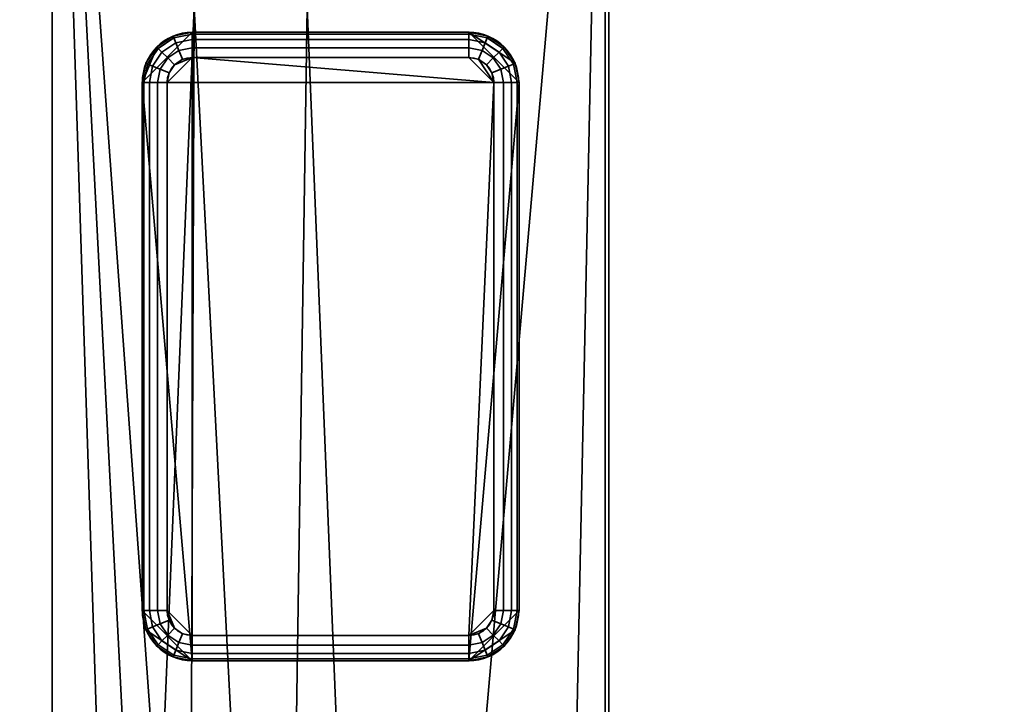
# Model space of a CAD drawing. Header units: millimetres. Extents: x -603 to 3703, y -120 to 249.
# Tile 116 of 256: x -419 to -380, y 175 to 202. Entities that reach past the tile are written whole.
import ezdxf

# ---------------------------------------------------------------- set-up
doc = ezdxf.new("R2010")
doc.units = ezdxf.units.MM
doc.layers.add('151', color=7, linetype='Continuous', true_color=0xffffff)

# ---------------------------------------------------------------- blocks, each defined once
blk = doc.blocks.new('UG_SURFACE_001')
at = {"layer": '151', "color": 252, "linetype": 'Continuous', "lineweight": 35}
for points in [[(602.5, -30, 2213), (602.5, 229.8, 2213), (-602.5, 229.8, 2213), (-602.5, -30, 2213)], [(-452.5, -30, 2063), (-452.5, 229.8, 2063), (452.5, 229.8, 2063), (452.5, -30, 2063)]]:
    blk.add_3dface(points, dxfattribs=at)
blk = doc.blocks.new('UG_SURFACE_047')
at = {"layer": '151', "color": 41, "linetype": 'Continuous', "lineweight": 35}
for points in [[(-418.15, 66.8, -5), (-418.15, 66.8, 2026.65), (-418.15, 228.45, 2026.65), (-418.15, 228.45, -5)], [(-412.5, 202.6, -5), (-403, 18.8, -5), (-418.15, 228.45, -5)], [(-418.15, 228.45, -5), (-410, 70.3, -5), (-413, 70.3, -5)], [(-410, 70.3, -5), (-418.15, 228.45, -5), (-403, 18.8, -5)], [(-413, 70.3, -5), (-413, 66.8, -5), (-418.15, 66.8, -5), (-418.15, 228.45, -5)], [(-412.5, 202.6, 2021), (-412.5, 228.45, 2021), (-418.15, 228.45, 2026.65), (-418.15, 66.8, 2026.65)], [(-408, 202.6, 2016.5), (-410, 70.3, 2018.5), (-396.15, 228.45, 2004.65)], [(-403, 18.8, 2011.5), (-400.5, 18.8, 2009), (-396.15, 228.45, 2004.65), (-410, 70.3, 2018.5)], [(-408, 202.6, -5), (-408, 228.45, -5), (-396.15, 228.45, -5), (-400.5, 18.8, -5)], [(-396.15, 228.45, -5), (-396.15, 10.45, -5), (-400.5, 10.45, -5), (-400.5, 18.8, -5)], [(-400.5, 18.8, 2009), (-400.5, 10.45, 2009), (-396.15, 10.45, 2004.65), (-396.15, 228.45, 2004.65)], [(-396.15, 228.45, 2004.65), (-396.15, 10.45, 2004.65), (-396.15, 10.45, -5), (-396.15, 228.45, -5)], [(-413, 70.3, 2021.5), (-412.5, 202.6, 2021), (-418.15, 66.8, 2026.65)], [(-413, 70.3, 2021.5), (-410, 70.3, 2018.5), (-408, 202.6, 2016.5), (-412.5, 202.6, 2021)], [(-412.5, 202.6, -5), (-408, 202.6, -5), (-400.5, 18.8, -5), (-403, 18.8, -5)]]:
    blk.add_3dface(points, dxfattribs=at)
blk = doc.blocks.new('UG_SURFACE_049')
at = {"layer": '151', "color": 253, "linetype": 'Continuous', "lineweight": 35}
for points in [[(-414.575, 199.6, -5), (-412.575, 201.6, -5), (-413.34, 201.448, -5), (-413.989, 201.014, -5)], [(-414.575, 199.6, -5), (-399.575, 199.6, -5), (-401.575, 201.6, -5), (-412.575, 201.6, -5)], [(-413.34, 201.448, -5), (-413.34, 201.448, -6), (-413.989, 201.014, -6), (-413.989, 201.014, -5)], [(-413.989, 201.014, -6), (-413.34, 201.448, -6), (-413.311, 201.377, -6.383), (-413.935, 200.96, -6.383)], [(-413.935, 200.96, -6.383), (-413.311, 201.377, -6.383), (-413.228, 201.177, -6.707), (-413.782, 200.807, -6.707)], [(-412.575, 201.6, -5), (-412.575, 201.6, -6), (-413.34, 201.448, -6), (-413.34, 201.448, -5)], [(-413.34, 201.448, -6), (-412.575, 201.6, -6), (-412.575, 201.524, -6.383), (-413.311, 201.377, -6.383)], [(-413.311, 201.377, -6.383), (-412.575, 201.524, -6.383), (-412.575, 201.307, -6.707), (-413.228, 201.177, -6.707)], [(-401.575, 201.6, -6), (-412.575, 201.6, -6), (-412.575, 201.6, -5), (-401.575, 201.6, -5)], [(-401.575, 201.524, -6.383), (-412.575, 201.524, -6.383), (-412.575, 201.6, -6), (-401.575, 201.6, -6)], [(-401.575, 201.307, -6.707), (-412.575, 201.307, -6.707), (-412.575, 201.524, -6.383), (-401.575, 201.524, -6.383)], [(-401.575, 201.6, -5), (-399.575, 199.6, -5), (-399.727, 200.365, -5)], [(-399.727, 200.365, -5), (-400.161, 201.014, -5), (-400.81, 201.448, -5), (-401.575, 201.6, -5)], [(-400.81, 201.448, -5), (-400.81, 201.448, -6), (-401.575, 201.6, -6), (-401.575, 201.6, -5)], [(-401.575, 201.6, -6), (-400.81, 201.448, -6), (-400.839, 201.377, -6.383), (-401.575, 201.524, -6.383)], [(-401.575, 201.524, -6.383), (-400.839, 201.377, -6.383), (-400.922, 201.177, -6.707), (-401.575, 201.307, -6.707)], [(-400.839, 201.377, -6.383), (-400.215, 200.96, -6.383), (-400.368, 200.807, -6.707), (-400.922, 201.177, -6.707)], [(-400.81, 201.448, -6), (-400.161, 201.014, -6), (-400.215, 200.96, -6.383), (-400.839, 201.377, -6.383)], [(-400.161, 201.014, -5), (-400.161, 201.014, -6), (-400.81, 201.448, -6), (-400.81, 201.448, -5)], [(-413.989, 201.014, -5), (-414.423, 200.365, -5), (-414.575, 199.6, -5)], [(-413.989, 201.014, -5), (-413.989, 201.014, -6), (-414.423, 200.365, -6), (-414.423, 200.365, -5)], [(-414.423, 200.365, -6), (-413.989, 201.014, -6), (-413.935, 200.96, -6.383), (-414.352, 200.336, -6.383)], [(-413.782, 200.807, -6.707), (-413.228, 201.177, -6.707), (-413.104, 200.877, -6.924), (-413.553, 200.578, -6.924)], [(-413.228, 201.177, -6.707), (-412.575, 201.307, -6.707), (-412.575, 200.983, -6.924), (-413.104, 200.877, -6.924)], [(-413.104, 200.877, -6.924), (-412.575, 200.983, -6.924), (-412.575, 200.6, -7), (-412.958, 200.524, -7)], [(-401.575, 200.983, -6.924), (-412.575, 200.983, -6.924), (-412.575, 201.307, -6.707), (-401.575, 201.307, -6.707)], [(-401.575, 200.6, -7), (-412.575, 200.6, -7), (-412.575, 200.983, -6.924), (-401.575, 200.983, -6.924)], [(-401.575, 201.307, -6.707), (-400.922, 201.177, -6.707), (-401.046, 200.877, -6.924), (-401.575, 200.983, -6.924)], [(-401.575, 200.983, -6.924), (-401.046, 200.877, -6.924), (-401.192, 200.524, -7), (-401.575, 200.6, -7)], [(-400.922, 201.177, -6.707), (-400.368, 200.807, -6.707), (-400.597, 200.578, -6.924), (-401.046, 200.877, -6.924)], [(-400.161, 201.014, -6), (-399.727, 200.365, -6), (-399.798, 200.336, -6.383), (-400.215, 200.96, -6.383)], [(-399.727, 200.365, -5), (-399.727, 200.365, -6), (-400.161, 201.014, -6), (-400.161, 201.014, -5)], [(-414.352, 200.336, -6.383), (-413.935, 200.96, -6.383), (-413.782, 200.807, -6.707), (-414.152, 200.253, -6.707)], [(-414.152, 200.253, -6.707), (-413.782, 200.807, -6.707), (-413.553, 200.578, -6.924), (-413.852, 200.129, -6.924)], [(-412.575, 200.6, -7), (-413.575, 199.6, -7), (-413.499, 199.983, -7), (-413.282, 200.307, -7)], [(-413.575, 178.6, -7), (-413.575, 199.6, -7), (-412.575, 200.6, -7), (-412.575, 177.6, -7)], [(-413.553, 200.578, -6.924), (-413.104, 200.877, -6.924), (-412.958, 200.524, -7), (-413.282, 200.307, -7)], [(-413.282, 200.307, -7), (-412.958, 200.524, -7), (-412.575, 200.6, -7)], [(-400.575, 199.6, -7), (-412.575, 200.6, -7), (-401.575, 200.6, -7)], [(-401.575, 177.6, -7), (-412.575, 177.6, -7), (-412.575, 200.6, -7), (-400.575, 199.6, -7)], [(-400.575, 199.6, -7), (-401.575, 200.6, -7), (-401.192, 200.524, -7)], [(-401.046, 200.877, -6.924), (-400.597, 200.578, -6.924), (-400.868, 200.307, -7), (-401.192, 200.524, -7)], [(-400.368, 200.807, -6.707), (-399.998, 200.253, -6.707), (-400.298, 200.129, -6.924), (-400.597, 200.578, -6.924)], [(-400.215, 200.96, -6.383), (-399.798, 200.336, -6.383), (-399.998, 200.253, -6.707), (-400.368, 200.807, -6.707)], [(-414.423, 200.365, -5), (-414.423, 200.365, -6), (-414.575, 199.6, -6), (-414.575, 199.6, -5)], [(-414.575, 199.6, -6), (-414.423, 200.365, -6), (-414.352, 200.336, -6.383), (-414.499, 199.6, -6.383)], [(-414.499, 199.6, -6.383), (-414.352, 200.336, -6.383), (-414.152, 200.253, -6.707), (-414.282, 199.6, -6.707)], [(-414.282, 199.6, -6.707), (-414.152, 200.253, -6.707), (-413.852, 200.129, -6.924), (-413.958, 199.6, -6.924)], [(-413.852, 200.129, -6.924), (-413.553, 200.578, -6.924), (-413.282, 200.307, -7), (-413.499, 199.983, -7)], [(-401.192, 200.524, -7), (-400.868, 200.307, -7), (-400.651, 199.983, -7), (-400.575, 199.6, -7)], [(-400.597, 200.578, -6.924), (-400.298, 200.129, -6.924), (-400.651, 199.983, -7), (-400.868, 200.307, -7)], [(-399.998, 200.253, -6.707), (-399.868, 199.6, -6.707), (-400.192, 199.6, -6.924), (-400.298, 200.129, -6.924)], [(-399.798, 200.336, -6.383), (-399.651, 199.6, -6.383), (-399.868, 199.6, -6.707), (-399.998, 200.253, -6.707)], [(-399.727, 200.365, -6), (-399.575, 199.6, -6), (-399.651, 199.6, -6.383), (-399.798, 200.336, -6.383)], [(-399.575, 199.6, -5), (-399.575, 199.6, -6), (-399.727, 200.365, -6), (-399.727, 200.365, -5)], [(-413.958, 199.6, -6.924), (-413.852, 200.129, -6.924), (-413.499, 199.983, -7), (-413.575, 199.6, -7)], [(-400.298, 200.129, -6.924), (-400.192, 199.6, -6.924), (-400.575, 199.6, -7), (-400.651, 199.983, -7)], [(-414.575, 199.6, -6), (-414.575, 178.6, -6), (-414.575, 178.6, -5), (-414.575, 199.6, -5)], [(-414.499, 199.6, -6.383), (-414.499, 178.6, -6.383), (-414.575, 178.6, -6), (-414.575, 199.6, -6)], [(-412.575, 176.6, -5), (-414.575, 199.6, -5), (-414.575, 178.6, -5)], [(-412.575, 176.6, -5), (-401.575, 176.6, -5), (-399.575, 199.6, -5), (-414.575, 199.6, -5)], [(-414.282, 199.6, -6.707), (-414.282, 178.6, -6.707), (-414.499, 178.6, -6.383), (-414.499, 199.6, -6.383)], [(-413.958, 199.6, -6.924), (-413.958, 178.6, -6.924), (-414.282, 178.6, -6.707), (-414.282, 199.6, -6.707)], [(-413.575, 199.6, -7), (-413.575, 178.6, -7), (-413.958, 178.6, -6.924), (-413.958, 199.6, -6.924)], [(-399.575, 178.6, -5), (-399.575, 199.6, -5), (-401.575, 176.6, -5)], [(-401.575, 177.6, -7), (-400.575, 199.6, -7), (-400.575, 178.6, -7)], [(-400.575, 178.6, -7), (-400.575, 199.6, -7), (-400.192, 199.6, -6.924), (-400.192, 178.6, -6.924)], [(-400.192, 178.6, -6.924), (-400.192, 199.6, -6.924), (-399.868, 199.6, -6.707), (-399.868, 178.6, -6.707)], [(-399.868, 178.6, -6.707), (-399.868, 199.6, -6.707), (-399.651, 199.6, -6.383), (-399.651, 178.6, -6.383)], [(-399.651, 178.6, -6.383), (-399.651, 199.6, -6.383), (-399.575, 199.6, -6), (-399.575, 178.6, -6)], [(-399.575, 178.6, -6), (-399.575, 199.6, -6), (-399.575, 199.6, -5), (-399.575, 178.6, -5)], [(-414.575, 178.6, -5), (-414.575, 178.6, -6), (-414.423, 177.835, -6), (-414.423, 177.835, -5)], [(-414.423, 177.835, -6), (-414.575, 178.6, -6), (-414.499, 178.6, -6.383), (-414.352, 177.864, -6.383)], [(-412.575, 176.6, -5), (-414.575, 178.6, -5), (-414.423, 177.835, -5)], [(-414.352, 177.864, -6.383), (-414.499, 178.6, -6.383), (-414.282, 178.6, -6.707), (-414.152, 177.947, -6.707)], [(-414.152, 177.947, -6.707), (-414.282, 178.6, -6.707), (-413.958, 178.6, -6.924), (-413.852, 178.071, -6.924)], [(-413.852, 178.071, -6.924), (-413.958, 178.6, -6.924), (-413.575, 178.6, -7), (-413.499, 178.217, -7)], [(-413.575, 178.6, -7), (-412.575, 177.6, -7), (-412.958, 177.676, -7), (-413.282, 177.893, -7)], [(-413.282, 177.893, -7), (-413.499, 178.217, -7), (-413.575, 178.6, -7)], [(-399.727, 177.835, -5), (-399.575, 178.6, -5), (-401.575, 176.6, -5)], [(-401.575, 177.6, -7), (-400.575, 178.6, -7), (-400.651, 178.217, -7), (-400.868, 177.893, -7)], [(-400.192, 178.6, -6.924), (-400.298, 178.071, -6.924), (-400.651, 178.217, -7), (-400.575, 178.6, -7)], [(-399.868, 178.6, -6.707), (-399.998, 177.947, -6.707), (-400.298, 178.071, -6.924), (-400.192, 178.6, -6.924)], [(-399.651, 178.6, -6.383), (-399.798, 177.864, -6.383), (-399.998, 177.947, -6.707), (-399.868, 178.6, -6.707)], [(-399.575, 178.6, -6), (-399.727, 177.835, -6), (-399.798, 177.864, -6.383), (-399.651, 178.6, -6.383)], [(-399.727, 177.835, -5), (-399.727, 177.835, -6), (-399.575, 178.6, -6), (-399.575, 178.6, -5)], [(-413.989, 177.186, -6), (-414.423, 177.835, -6), (-414.352, 177.864, -6.383), (-413.935, 177.24, -6.383)], [(-413.935, 177.24, -6.383), (-414.352, 177.864, -6.383), (-414.152, 177.947, -6.707), (-413.782, 177.393, -6.707)], [(-413.782, 177.393, -6.707), (-414.152, 177.947, -6.707), (-413.852, 178.071, -6.924), (-413.553, 177.622, -6.924)], [(-413.553, 177.622, -6.924), (-413.852, 178.071, -6.924), (-413.499, 178.217, -7), (-413.282, 177.893, -7)], [(-413.104, 177.323, -6.924), (-413.553, 177.622, -6.924), (-413.282, 177.893, -7), (-412.958, 177.676, -7)], [(-400.868, 177.893, -7), (-401.192, 177.676, -7), (-401.575, 177.6, -7)], [(-400.597, 177.622, -6.924), (-401.046, 177.323, -6.924), (-401.192, 177.676, -7), (-400.868, 177.893, -7)], [(-400.298, 178.071, -6.924), (-400.597, 177.622, -6.924), (-400.868, 177.893, -7), (-400.651, 178.217, -7)], [(-399.998, 177.947, -6.707), (-400.368, 177.393, -6.707), (-400.597, 177.622, -6.924), (-400.298, 178.071, -6.924)], [(-399.798, 177.864, -6.383), (-400.215, 177.24, -6.383), (-400.368, 177.393, -6.707), (-399.998, 177.947, -6.707)], [(-399.727, 177.835, -6), (-400.161, 177.186, -6), (-400.215, 177.24, -6.383), (-399.798, 177.864, -6.383)], [(-414.423, 177.835, -5), (-414.423, 177.835, -6), (-413.989, 177.186, -6), (-413.989, 177.186, -5)], [(-414.423, 177.835, -5), (-413.989, 177.186, -5), (-413.34, 176.752, -5), (-412.575, 176.6, -5)], [(-413.228, 177.023, -6.707), (-413.782, 177.393, -6.707), (-413.553, 177.622, -6.924), (-413.104, 177.323, -6.924)], [(-412.575, 177.217, -6.924), (-413.104, 177.323, -6.924), (-412.958, 177.676, -7), (-412.575, 177.6, -7)], [(-412.575, 177.6, -7), (-401.575, 177.6, -7), (-401.575, 177.217, -6.924), (-412.575, 177.217, -6.924)], [(-401.575, 176.6, -5), (-400.81, 176.752, -5), (-400.161, 177.186, -5), (-399.727, 177.835, -5)], [(-401.046, 177.323, -6.924), (-401.575, 177.217, -6.924), (-401.575, 177.6, -7), (-401.192, 177.676, -7)], [(-400.368, 177.393, -6.707), (-400.922, 177.023, -6.707), (-401.046, 177.323, -6.924), (-400.597, 177.622, -6.924)], [(-400.161, 177.186, -5), (-400.161, 177.186, -6), (-399.727, 177.835, -6), (-399.727, 177.835, -5)], [(-413.34, 176.752, -6), (-413.989, 177.186, -6), (-413.935, 177.24, -6.383), (-413.311, 176.823, -6.383)], [(-413.989, 177.186, -5), (-413.989, 177.186, -6), (-413.34, 176.752, -6), (-413.34, 176.752, -5)], [(-413.311, 176.823, -6.383), (-413.935, 177.24, -6.383), (-413.782, 177.393, -6.707), (-413.228, 177.023, -6.707)], [(-412.575, 176.893, -6.707), (-413.228, 177.023, -6.707), (-413.104, 177.323, -6.924), (-412.575, 177.217, -6.924)], [(-412.575, 177.217, -6.924), (-401.575, 177.217, -6.924), (-401.575, 176.893, -6.707), (-412.575, 176.893, -6.707)], [(-400.922, 177.023, -6.707), (-401.575, 176.893, -6.707), (-401.575, 177.217, -6.924), (-401.046, 177.323, -6.924)], [(-400.215, 177.24, -6.383), (-400.839, 176.823, -6.383), (-400.922, 177.023, -6.707), (-400.368, 177.393, -6.707)], [(-400.161, 177.186, -6), (-400.81, 176.752, -6), (-400.839, 176.823, -6.383), (-400.215, 177.24, -6.383)], [(-400.81, 176.752, -5), (-400.81, 176.752, -6), (-400.161, 177.186, -6), (-400.161, 177.186, -5)], [(-412.575, 176.6, -6), (-413.34, 176.752, -6), (-413.311, 176.823, -6.383), (-412.575, 176.676, -6.383)], [(-413.34, 176.752, -5), (-413.34, 176.752, -6), (-412.575, 176.6, -6), (-412.575, 176.6, -5)], [(-412.575, 176.676, -6.383), (-413.311, 176.823, -6.383), (-413.228, 177.023, -6.707), (-412.575, 176.893, -6.707)], [(-412.575, 176.893, -6.707), (-401.575, 176.893, -6.707), (-401.575, 176.676, -6.383), (-412.575, 176.676, -6.383)], [(-400.839, 176.823, -6.383), (-401.575, 176.676, -6.383), (-401.575, 176.893, -6.707), (-400.922, 177.023, -6.707)], [(-400.81, 176.752, -6), (-401.575, 176.6, -6), (-401.575, 176.676, -6.383), (-400.839, 176.823, -6.383)], [(-401.575, 176.6, -5), (-401.575, 176.6, -6), (-400.81, 176.752, -6), (-400.81, 176.752, -5)], [(-412.575, 176.676, -6.383), (-401.575, 176.676, -6.383), (-401.575, 176.6, -6), (-412.575, 176.6, -6)], [(-412.575, 176.6, -6), (-401.575, 176.6, -6), (-401.575, 176.6, -5), (-412.575, 176.6, -5)]]:
    blk.add_3dface(points, dxfattribs=at)
blk = doc.blocks.new('UG_SURFACE_051')
at = {"layer": '151', "color": 7, "linetype": 'Continuous', "lineweight": 35}
for points in [[(-396.15, 10.45, 2004.65), (-396.15, 228.45, 2004.65), (-396.15, 228.45, -5), (-396.15, 10.45, -5)], [(-396, 228.45, -5), (-396, 10.45, -5), (-396.15, 10.45, -5), (-396.15, 228.45, -5)], [(-396, 10.45, 2004.5), (-396, 228.45, 2004.5), (-396.15, 228.45, 2004.65), (-396.15, 10.45, 2004.65)], [(-396, 10.45, -5), (-396, 228.45, -5), (-396, 228.45, 2004.5), (-396, 10.45, 2004.5)]]:
    blk.add_3dface(points, dxfattribs=at)
blk = doc.blocks.new('UG_SURFACE_053')
at = {"layer": '151', "color": 7, "linetype": 'Continuous', "lineweight": 35}
for points in [[(-396, 228.45, 2004.5), (-396, 10.45, 2004.5), (-396.15, 10.45, 2004.65), (-396.15, 228.45, 2004.65)], [(396.15, 10.45, 2004.65), (396.15, 228.45, 2004.65), (-396.15, 228.45, 2004.65), (-396.15, 10.45, 2004.65)], [(-396, 10.45, 2004.5), (-396, 228.45, 2004.5), (396, 228.45, 2004.5), (396, 10.45, 2004.5)]]:
    blk.add_3dface(points, dxfattribs=at)
blk = doc.blocks.new('UG_SURFACE_054')
at = {"layer": '151', "color": 41, "linetype": 'Continuous', "lineweight": 35}
for points in [[(-418.15, 66.8, 2026.65), (418.15, 66.8, 2026.65), (418.15, 228.45, 2026.65), (-418.15, 228.45, 2026.65)], [(-418.15, 66.8, 2026.65), (-418.15, 228.45, 2026.65), (-412.5, 228.45, 2021), (-412.5, 202.6, 2021)], [(-396.15, 228.45, 2004.65), (-410, 70.3, 2018.5), (-408, 202.6, 2016.5)], [(-410, 70.3, 2018.5), (-396.15, 228.45, 2004.65), (-400.5, 18.8, 2009), (-403, 18.8, 2011.5)], [(-396.15, 228.45, 2004.65), (-396.15, 10.45, 2004.65), (-400.5, 10.45, 2009), (-400.5, 18.8, 2009)], [(396.15, 228.45, 2004.65), (396.15, 10.45, 2004.65), (-396.15, 10.45, 2004.65), (-396.15, 228.45, 2004.65)], [(-418.15, 66.8, 2026.65), (-412.5, 202.6, 2021), (-413, 70.3, 2021.5)], [(-412.5, 202.6, 2021), (-408, 202.6, 2016.5), (-410, 70.3, 2018.5), (-413, 70.3, 2021.5)]]:
    blk.add_3dface(points, dxfattribs=at)

msp = doc.modelspace()

# ---------------------------------------------------------------- linework, layer by layer
at = {"layer": '151', "color": 252, "linetype": 'Continuous', "lineweight": -3, "true_color": 0x939598}
for p, q in [((-418.15, 66.8, 2026.65), (-418.15, 228.45, 2026.65)), ((-418.15, 66.8, -5), (-418.15, 228.45, -5)), ((-418.15, 66.8, 2026.65), (-418.15, 228.45, 2026.65)), ((-396.15, 10.45, 2004.65), (-396.15, 228.45, 2004.65)), ((-396.15, 10.45, 2004.65), (-396.15, 228.45, 2004.65)), ((-396.15, 228.45, 2004.65), (-396.15, 10.45, 2004.65)), ((-396.15, 10.45, -5), (-396.15, 228.45, -5)), ((-396.15, 228.45, 2004.65), (-396.15, 10.45, 2004.65)), ((-396.15, 228.45, -5), (-396.15, 10.45, -5)), ((-396, 10.45, -5), (-396, 228.45, -5)), ((-396, 10.45, 2004.5), (-396, 228.45, 2004.5)), ((-396, 10.45, 2004.5), (-396, 228.45, 2004.5)), ((-401.575, 201.6, -6), (-412.575, 201.6, -6)), ((-412.575, 201.6, -6), (-412.575, 201.6, -5)), ((-401.575, 201.6, -5), (-412.575, 201.6, -5)), ((-401.575, 201.6, -6), (-401.575, 201.6, -5)), ((-412.575, 200.6, -7), (-401.575, 200.6, -7)), ((-414.575, 199.6, -6), (-414.575, 178.6, -6)), ((-414.575, 199.6, -5), (-414.575, 178.6, -5)), ((-414.575, 199.6, -6), (-414.575, 199.6, -5)), ((-413.575, 178.6, -7), (-413.575, 199.6, -7)), ((-400.575, 199.6, -7), (-400.575, 178.6, -7)), ((-399.575, 199.6, -6), (-399.575, 199.6, -5)), ((-399.575, 178.6, -6), (-399.575, 199.6, -6)), ((-399.575, 178.6, -5), (-399.575, 199.6, -5)), ((-414.575, 178.6, -6), (-414.575, 178.6, -5)), ((-399.575, 178.6, -6), (-399.575, 178.6, -5)), ((-401.575, 177.6, -7), (-412.575, 177.6, -7)), ((-412.575, 176.6, -5), (-401.575, 176.6, -5)), ((-412.575, 176.6, -6), (-412.575, 176.6, -5)), ((-412.575, 176.6, -6), (-401.575, 176.6, -6)), ((-401.575, 176.6, -6), (-401.575, 176.6, -5))]:
    msp.add_line(p, q, dxfattribs=at)
for centre, start, end in [((-412.575, 199.6, -5), 90, 180), ((-412.575, 199.6, -6), 90, 180), ((-401.575, 199.6, -5), 0, 90), ((-401.575, 199.6, -6), 0, 90), ((-412.575, 178.6, -6), 180, 270), ((-412.575, 178.6, -5), 180, 270), ((-401.575, 178.6, -5), 270, 0), ((-401.575, 178.6, -6), 270, 0)]:
    msp.add_arc(centre, 2, start, end, dxfattribs=at)
at = {"layer": '151', "color": 252, "linetype": 'Continuous', "lineweight": -3, "true_color": 0x939598, "extrusion": (1, 0, 0)}
for centre, start, end in [((200.6, -6, -412.575), 270, 0), ((200.6, -6, -401.575), 270, 0), ((177.6, -6, -412.575), 180, 270), ((177.6, -6, -401.575), 180, 270)]:
    msp.add_arc(centre, 1, start, end, dxfattribs=at)
at = {"layer": '151', "color": 252, "linetype": 'Continuous', "lineweight": -3, "true_color": 0x939598, "extrusion": (0, 0, -1)}
for centre, start, end in [((412.575, 199.6, 7), 360, 90), ((401.575, 199.6, 7), 90, 180), ((412.575, 178.6, 7), 270, 360), ((401.575, 178.6, 7), 180, 270)]:
    msp.add_arc(centre, 1, start, end, dxfattribs=at)
at = {"layer": '151', "color": 252, "linetype": 'Continuous', "lineweight": -3, "true_color": 0x939598, "extrusion": (0, -1, 0)}
for centre, start, end in [((-413.575, -6, -199.6), 180, 270), ((-400.575, -6, -199.6), 270, 0), ((-413.575, -6, -178.6), 180, 270), ((-400.575, -6, -178.6), 270, 0)]:
    msp.add_arc(centre, 1, start, end, dxfattribs=at)

# ---------------------------------------------------------------- block references
at = {"layer": '151', "color": 252, "linetype": 'Continuous', "lineweight": -3, "true_color": 0x939598}
for name in ['UG_SURFACE_051', 'UG_SURFACE_053', 'UG_SURFACE_001', 'UG_SURFACE_047', 'UG_SURFACE_054', 'UG_SURFACE_049']:
    msp.add_blockref(name, (0, 0), dxfattribs=at)

doc.saveas('drawing.dxf')
